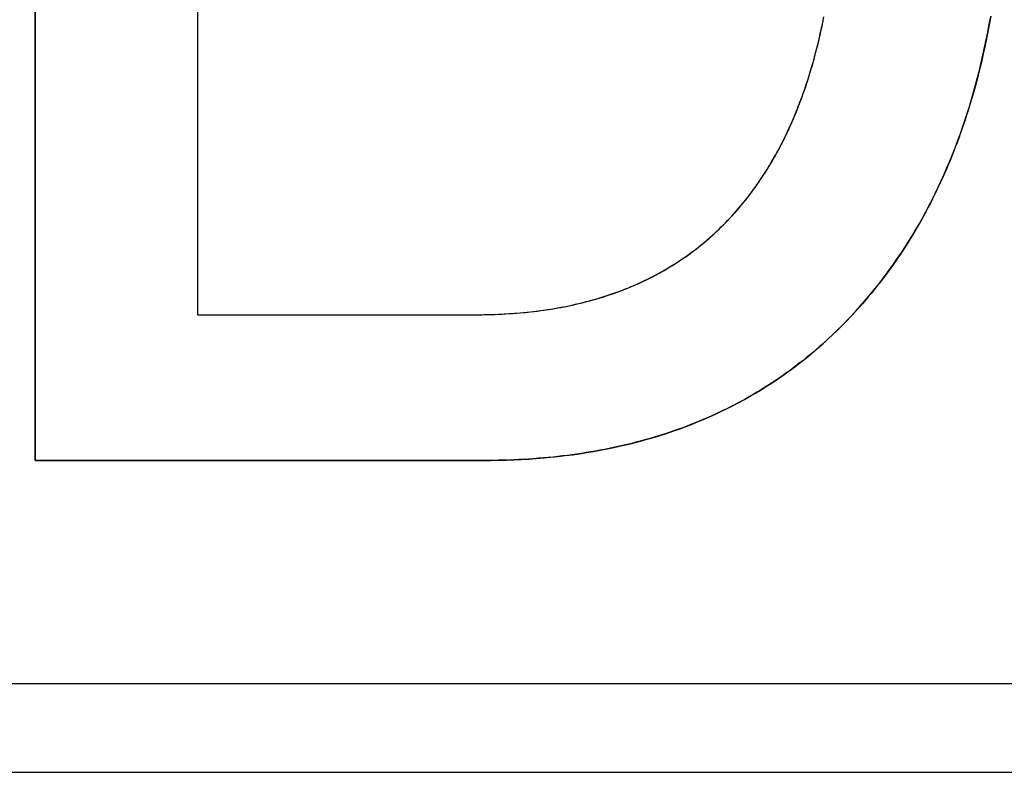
# Model space of a CAD drawing. Extents: x -1.48 to 1.48, y -1.03 to 1.03.
# Tile 12 of 90: x -0.7634 to -0.6858, y -0.646 to -0.5867. Entities that reach past the tile are written whole.
import ezdxf

# ---------------------------------------------------------------- set-up
doc = ezdxf.new("R2010")
doc.units = 0
doc.layers.get('0').update_dxf_attribs({"linetype": 'CONTINUOUS'})

# ---------------------------------------------------------------- blocks, each defined once
blk = doc.blocks.new('*U1')
at = {"extrusion": (1, 0, 0)}
for p, q in [((-0.762161, -0.621437, 0.154), (-0.762161, -0.527437, 0.154)), ((-0.762161, -0.527437, 0.1539), (-0.762161, -0.621437, 0.1539)), ((-0.762161, -0.621437, 0.154), (-0.762161, -0.621437, 0.1539))]:
    blk.add_line(p, q, dxfattribs=at)
for p, q in [((-0.762161, -0.527437, 0.1539), (-0.762161, -0.621437, 0.1539)), ((-0.762161, -0.621437, 0.154), (-0.762161, -0.527437, 0.154)), ((-0.749377, -0.538307, 0.1539), (-0.749377, -0.609955, 0.1539)), ((-0.749377, -0.538307, 0.154), (-0.749377, -0.609955, 0.154)), ((-0.749377, -0.609955, 0.1539), (-0.727408, -0.609955, 0.1539)), ((-0.749377, -0.609955, 0.154), (-0.727408, -0.609955, 0.154)), ((-0.727408, -0.609955, 0.154), (-0.727408, -0.609955, 0.1539)), ((-0.762161, -0.621437, 0.1539), (-0.726872, -0.621437, 0.1539)), ((-0.726872, -0.621437, 0.154), (-0.762161, -0.621437, 0.154)), ((-0.726872, -0.621437, 0.154), (-0.726872, -0.621437, 0.1539)), ((-0.92, -0.639, -1.502), (-0.08, -0.639, -1.502)), ((-0.92, -0.646, -1.502), (-0.08, -0.646, -1.502))]:
    blk.add_line(p, q)
at = {"extrusion": (-1, 0, 0)}
for p, q in [((-0.749377, -0.538307, 0.154), (-0.749377, -0.609955, 0.154)), ((-0.749377, -0.538307, 0.1539), (-0.749377, -0.609955, 0.1539)), ((-0.749377, -0.609955, 0.154), (-0.749377, -0.609955, 0.1539))]:
    blk.add_line(p, q, dxfattribs=at)
at = {"extrusion": (0, -1, 0)}
for p, q in [((-0.749377, -0.609955, 0.154), (-0.727408, -0.609955, 0.154)), ((-0.749377, -0.609955, 0.154), (-0.749377, -0.609955, 0.1539)), ((-0.749377, -0.609955, 0.1539), (-0.727408, -0.609955, 0.1539)), ((-0.727408, -0.609955, 0.154), (-0.727408, -0.609955, 0.1539)), ((-0.92, -0.646, -1.5645), (-0.24, -0.646, -1.5645)), ((-0.92, -0.646, -1.502), (-0.08, -0.646, -1.502))]:
    blk.add_line(p, q, dxfattribs=at)
at = {"extrusion": (0, 1, 0)}
for p, q in [((-0.726872, -0.621437, 0.154), (-0.762161, -0.621437, 0.154)), ((-0.762161, -0.621437, 0.154), (-0.762161, -0.621437, 0.1539)), ((-0.762161, -0.621437, 0.1539), (-0.726872, -0.621437, 0.1539)), ((-0.726872, -0.621437, 0.154), (-0.726872, -0.621437, 0.1539))]:
    blk.add_line(p, q, dxfattribs=at)
at = {"extrusion": (2e-16, -0.9998, -0.019996)}
blk.add_line((-0.92, -0.639, -1.502), (-0.08, -0.639, -1.502), dxfattribs=at)
at = {"extrusion": (0, 0, -1)}
blk.add_line((-0.92, -0.646, -1.5645), (-0.24, -0.646, -1.5645), dxfattribs=at)
for points in [[(-0.686912, -0.586438, 0.154), (-0.686984, -0.58685, 0.154), (-0.687059, -0.587259, 0.154), (-0.687136, -0.587666, 0.154), (-0.687216, -0.588071, 0.154), (-0.687298, -0.588474, 0.154), (-0.687382, -0.588874, 0.154), (-0.687469, -0.589272, 0.154), (-0.687558, -0.589668, 0.154), (-0.687649, -0.590062, 0.154), (-0.687743, -0.590453, 0.154), (-0.687839, -0.590842, 0.154), (-0.687938, -0.591229, 0.154), (-0.688039, -0.591614, 0.154), (-0.688142, -0.591997, 0.154), (-0.688248, -0.592377, 0.154), (-0.688356, -0.592755, 0.154), (-0.688466, -0.593131, 0.154), (-0.688579, -0.593505, 0.154), (-0.688694, -0.593876, 0.154), (-0.688812, -0.594245, 0.154), (-0.688932, -0.594612, 0.154), (-0.689054, -0.594977, 0.154), (-0.689179, -0.59534, 0.154), (-0.689306, -0.5957, 0.154), (-0.689436, -0.596058, 0.154), (-0.689567, -0.596414, 0.154), (-0.689702, -0.596768, 0.154), (-0.689838, -0.597119, 0.154), (-0.689977, -0.597468, 0.154), (-0.690118, -0.597815, 0.154), (-0.690262, -0.59816, 0.154), (-0.690408, -0.598503, 0.154), (-0.690557, -0.598843, 0.154), (-0.690707, -0.599181, 0.154), (-0.690861, -0.599517, 0.154), (-0.691016, -0.599851, 0.154), (-0.691174, -0.600182, 0.154), (-0.691335, -0.600511, 0.154), (-0.691497, -0.600838, 0.154), (-0.691662, -0.601163, 0.154), (-0.69183, -0.601485, 0.154), (-0.692, -0.601806, 0.154), (-0.692172, -0.602124, 0.154), (-0.692346, -0.60244, 0.154), (-0.692523, -0.602753, 0.154), (-0.692703, -0.603065, 0.154), (-0.692884, -0.603374, 0.154), (-0.693068, -0.603681, 0.154), (-0.693255, -0.603985, 0.154), (-0.693444, -0.604288, 0.154), (-0.693635, -0.604588, 0.154), (-0.693829, -0.604886, 0.154), (-0.694025, -0.605182, 0.154), (-0.694223, -0.605476, 0.154), (-0.694424, -0.605767, 0.154), (-0.694627, -0.606056, 0.154), (-0.694832, -0.606343, 0.154), (-0.69504, -0.606628, 0.154), (-0.69525, -0.60691, 0.154), (-0.695463, -0.607191, 0.154), (-0.695678, -0.607469, 0.154), (-0.695895, -0.607744, 0.154), (-0.696115, -0.608018, 0.154), (-0.696337, -0.608289, 0.154), (-0.696561, -0.608559, 0.154), (-0.696788, -0.608825, 0.154), (-0.697017, -0.60909, 0.154), (-0.697247, -0.609351, 0.154), (-0.69748, -0.609609, 0.154), (-0.697714, -0.609865, 0.154), (-0.69795, -0.610118, 0.154), (-0.698188, -0.610368, 0.154), (-0.698428, -0.610616, 0.154), (-0.69867, -0.61086, 0.154), (-0.698914, -0.611102, 0.154), (-0.699159, -0.611341, 0.154), (-0.699407, -0.611577, 0.154), (-0.699656, -0.61181, 0.154), (-0.699907, -0.612041, 0.154), (-0.70016, -0.612269, 0.154), (-0.700415, -0.612494, 0.154), (-0.700672, -0.612716, 0.154), (-0.700931, -0.612935, 0.154), (-0.701191, -0.613152, 0.154), (-0.701454, -0.613366, 0.154), (-0.701718, -0.613577, 0.154), (-0.701984, -0.613785, 0.154), (-0.702252, -0.61399, 0.154), (-0.702522, -0.614193, 0.154), (-0.702794, -0.614393, 0.154), (-0.703067, -0.61459, 0.154), (-0.703343, -0.614784, 0.154), (-0.70362, -0.614976, 0.154), (-0.703899, -0.615164, 0.154), (-0.70418, -0.61535, 0.154), (-0.704463, -0.615533, 0.154), (-0.704748, -0.615713, 0.154), (-0.705035, -0.615891, 0.154), (-0.705324, -0.616066, 0.154), (-0.705614, -0.616237, 0.154), (-0.705906, -0.616407, 0.154), (-0.706201, -0.616573, 0.154), (-0.706497, -0.616736, 0.154), (-0.706795, -0.616897, 0.154), (-0.707095, -0.617055, 0.154), (-0.707396, -0.61721, 0.154), (-0.7077, -0.617362, 0.154), (-0.708005, -0.617512, 0.154), (-0.708313, -0.617659, 0.154), (-0.708622, -0.617803, 0.154), (-0.708933, -0.617944, 0.154), (-0.709246, -0.618082, 0.154), (-0.709561, -0.618218, 0.154), (-0.709877, -0.61835, 0.154), (-0.710196, -0.61848, 0.154), (-0.710516, -0.618608, 0.154), (-0.710839, -0.618732, 0.154), (-0.711163, -0.618854, 0.154), (-0.711489, -0.618972, 0.154), (-0.711817, -0.619088, 0.154), (-0.712146, -0.619201, 0.154), (-0.712478, -0.619312, 0.154), (-0.712812, -0.619419, 0.154), (-0.713147, -0.619524, 0.154), (-0.713484, -0.619626, 0.154), (-0.713823, -0.619726, 0.154), (-0.714164, -0.619822, 0.154), (-0.714507, -0.619916, 0.154), (-0.714852, -0.620006, 0.154), (-0.715199, -0.620094, 0.154), (-0.715547, -0.62018, 0.154), (-0.715898, -0.620262, 0.154), (-0.71625, -0.620342, 0.154), (-0.716604, -0.620419, 0.154), (-0.71696, -0.620493, 0.154), (-0.717318, -0.620564, 0.154), (-0.717677, -0.620632, 0.154), (-0.718039, -0.620698, 0.154), (-0.718402, -0.620761, 0.154), (-0.718768, -0.620821, 0.154), (-0.719135, -0.620878, 0.154), (-0.719504, -0.620933, 0.154), (-0.719875, -0.620985, 0.154), (-0.720248, -0.621034, 0.154), (-0.720623, -0.62108, 0.154), (-0.720999, -0.621123, 0.154), (-0.721378, -0.621164, 0.154), (-0.721758, -0.621201, 0.154), (-0.72214, -0.621236, 0.154), (-0.722524, -0.621268, 0.154), (-0.72291, -0.621298, 0.154), (-0.723298, -0.621324, 0.154), (-0.723688, -0.621348, 0.154), (-0.724079, -0.621369, 0.154), (-0.724473, -0.621387, 0.154), (-0.724868, -0.621402, 0.154), (-0.725265, -0.621415, 0.154), (-0.725664, -0.621425, 0.154), (-0.726065, -0.621432, 0.154), (-0.726468, -0.621436, 0.154), (-0.726872, -0.621437, 0.154)], [(-0.726872, -0.621437, 0.1539), (-0.726264, -0.621434, 0.1539), (-0.725661, -0.621425, 0.1539), (-0.725061, -0.621409, 0.1539), (-0.724466, -0.621387, 0.1539), (-0.723875, -0.621358, 0.1539), (-0.723289, -0.621324, 0.1539), (-0.722706, -0.621283, 0.1539), (-0.722128, -0.621235, 0.1539), (-0.721554, -0.621181, 0.1539), (-0.720984, -0.621121, 0.1539), (-0.720419, -0.621055, 0.1539), (-0.719858, -0.620982, 0.1539), (-0.7193, -0.620903, 0.1539), (-0.718748, -0.620818, 0.1539), (-0.718199, -0.620726, 0.1539), (-0.717655, -0.620628, 0.1539), (-0.717115, -0.620524, 0.1539), (-0.716579, -0.620413, 0.1539), (-0.716047, -0.620296, 0.1539), (-0.71552, -0.620173, 0.1539), (-0.714996, -0.620044, 0.1539), (-0.714478, -0.619908, 0.1539), (-0.713963, -0.619765, 0.1539), (-0.713452, -0.619617, 0.1539), (-0.712946, -0.619462, 0.1539), (-0.712444, -0.619301, 0.1539), (-0.711946, -0.619133, 0.1539), (-0.711453, -0.618959, 0.1539), (-0.710963, -0.618779, 0.1539), (-0.710478, -0.618593, 0.1539), (-0.709997, -0.6184, 0.1539), (-0.709521, -0.618201, 0.1539), (-0.709048, -0.617995, 0.1539), (-0.70858, -0.617784, 0.1539), (-0.708116, -0.617565, 0.1539), (-0.707657, -0.617341, 0.1539), (-0.707201, -0.61711, 0.1539), (-0.70675, -0.616873, 0.1539), (-0.706303, -0.61663, 0.1539), (-0.70586, -0.61638, 0.1539), (-0.705422, -0.616124, 0.1539), (-0.704988, -0.615862, 0.1539), (-0.704557, -0.615593, 0.1539), (-0.704132, -0.615318, 0.1539), (-0.70371, -0.615037, 0.1539), (-0.703293, -0.614749, 0.1539), (-0.70288, -0.614455, 0.1539), (-0.702471, -0.614155, 0.1539), (-0.702066, -0.613848, 0.1539), (-0.701666, -0.613535, 0.1539), (-0.701269, -0.613216, 0.1539), (-0.700878, -0.612891, 0.1539), (-0.70049, -0.612559, 0.1539), (-0.700106, -0.612221, 0.1539), (-0.699727, -0.611876, 0.1539), (-0.699352, -0.611525, 0.1539), (-0.698981, -0.611168, 0.1539), (-0.698615, -0.610805, 0.1539), (-0.698252, -0.610435, 0.1539), (-0.697894, -0.610059, 0.1539), (-0.697541, -0.609676, 0.1539), (-0.697191, -0.609287, 0.1539), (-0.696846, -0.608892, 0.1539), (-0.696505, -0.608491, 0.1539), (-0.696169, -0.608085, 0.1539), (-0.695838, -0.607673, 0.1539), (-0.695513, -0.607257, 0.1539), (-0.695194, -0.606835, 0.1539), (-0.694879, -0.606408, 0.1539), (-0.69457, -0.605977, 0.1539), (-0.694267, -0.60554, 0.1539), (-0.693969, -0.605098, 0.1539), (-0.693676, -0.604652, 0.1539), (-0.693389, -0.6042, 0.1539), (-0.693106, -0.603743, 0.1539), (-0.69283, -0.603282, 0.1539), (-0.692558, -0.602815, 0.1539), (-0.692293, -0.602343, 0.1539), (-0.692032, -0.601866, 0.1539), (-0.691777, -0.601384, 0.1539), (-0.691527, -0.600897, 0.1539), (-0.691283, -0.600405, 0.1539), (-0.691043, -0.599908, 0.1539), (-0.69081, -0.599406, 0.1539), (-0.690581, -0.598899, 0.1539), (-0.690358, -0.598387, 0.1539), (-0.690141, -0.59787, 0.1539), (-0.689929, -0.597348, 0.1539), (-0.689722, -0.59682, 0.1539), (-0.68952, -0.596288, 0.1539), (-0.689324, -0.595751, 0.1539), (-0.689134, -0.595209, 0.1539), (-0.688948, -0.594661, 0.1539), (-0.688768, -0.594109, 0.1539), (-0.688594, -0.593552, 0.1539), (-0.688424, -0.592989, 0.1539), (-0.688261, -0.592422, 0.1539), (-0.688102, -0.591849, 0.1539), (-0.687949, -0.591272, 0.1539), (-0.687801, -0.590689, 0.1539), (-0.687659, -0.590102, 0.1539), (-0.687522, -0.589509, 0.1539), (-0.68739, -0.588912, 0.1539), (-0.687264, -0.588309, 0.1539), (-0.687143, -0.587701, 0.1539), (-0.687028, -0.587089, 0.1539), (-0.686917, -0.586471, 0.1539)], [(-0.726872, -0.621437, 0.1539), (-0.726264, -0.621434, 0.1539), (-0.725661, -0.621425, 0.1539), (-0.725061, -0.621409, 0.1539), (-0.724466, -0.621387, 0.1539), (-0.723875, -0.621358, 0.1539), (-0.723289, -0.621324, 0.1539), (-0.722706, -0.621283, 0.1539), (-0.722128, -0.621235, 0.1539), (-0.721554, -0.621181, 0.1539), (-0.720984, -0.621121, 0.1539), (-0.720419, -0.621055, 0.1539), (-0.719858, -0.620982, 0.1539), (-0.7193, -0.620903, 0.1539), (-0.718748, -0.620818, 0.1539), (-0.718199, -0.620726, 0.1539), (-0.717655, -0.620628, 0.1539), (-0.717115, -0.620524, 0.1539), (-0.716579, -0.620413, 0.1539), (-0.716047, -0.620296, 0.1539), (-0.71552, -0.620173, 0.1539), (-0.714996, -0.620044, 0.1539), (-0.714478, -0.619908, 0.1539), (-0.713963, -0.619765, 0.1539), (-0.713452, -0.619617, 0.1539), (-0.712946, -0.619462, 0.1539), (-0.712444, -0.619301, 0.1539), (-0.711946, -0.619133, 0.1539), (-0.711453, -0.618959, 0.1539), (-0.710963, -0.618779, 0.1539), (-0.710478, -0.618593, 0.1539), (-0.709997, -0.6184, 0.1539), (-0.709521, -0.618201, 0.1539), (-0.709048, -0.617995, 0.1539), (-0.70858, -0.617784, 0.1539), (-0.708116, -0.617565, 0.1539), (-0.707657, -0.617341, 0.1539), (-0.707201, -0.61711, 0.1539), (-0.70675, -0.616873, 0.1539), (-0.706303, -0.61663, 0.1539), (-0.70586, -0.61638, 0.1539), (-0.705422, -0.616124, 0.1539), (-0.704988, -0.615862, 0.1539), (-0.704557, -0.615593, 0.1539), (-0.704132, -0.615318, 0.1539), (-0.70371, -0.615037, 0.1539), (-0.703293, -0.614749, 0.1539), (-0.70288, -0.614455, 0.1539), (-0.702471, -0.614155, 0.1539), (-0.702066, -0.613848, 0.1539), (-0.701666, -0.613535, 0.1539), (-0.701269, -0.613216, 0.1539), (-0.700878, -0.612891, 0.1539), (-0.70049, -0.612559, 0.1539), (-0.700106, -0.612221, 0.1539), (-0.699727, -0.611876, 0.1539), (-0.699352, -0.611525, 0.1539), (-0.698981, -0.611168, 0.1539), (-0.698615, -0.610805, 0.1539), (-0.698252, -0.610435, 0.1539), (-0.697894, -0.610059, 0.1539), (-0.697541, -0.609676, 0.1539), (-0.697191, -0.609287, 0.1539), (-0.696846, -0.608892, 0.1539), (-0.696505, -0.608491, 0.1539), (-0.696169, -0.608085, 0.1539), (-0.695838, -0.607673, 0.1539), (-0.695513, -0.607257, 0.1539), (-0.695194, -0.606835, 0.1539), (-0.694879, -0.606408, 0.1539), (-0.69457, -0.605977, 0.1539), (-0.694267, -0.60554, 0.1539), (-0.693969, -0.605098, 0.1539), (-0.693676, -0.604652, 0.1539), (-0.693389, -0.6042, 0.1539), (-0.693106, -0.603743, 0.1539), (-0.69283, -0.603282, 0.1539), (-0.692558, -0.602815, 0.1539), (-0.692293, -0.602343, 0.1539), (-0.692032, -0.601866, 0.1539), (-0.691777, -0.601384, 0.1539), (-0.691527, -0.600897, 0.1539), (-0.691283, -0.600405, 0.1539), (-0.691043, -0.599908, 0.1539), (-0.69081, -0.599406, 0.1539), (-0.690581, -0.598899, 0.1539), (-0.690358, -0.598387, 0.1539), (-0.690141, -0.59787, 0.1539), (-0.689929, -0.597348, 0.1539), (-0.689722, -0.59682, 0.1539), (-0.68952, -0.596288, 0.1539), (-0.689324, -0.595751, 0.1539), (-0.689134, -0.595209, 0.1539), (-0.688948, -0.594661, 0.1539), (-0.688768, -0.594109, 0.1539), (-0.688594, -0.593552, 0.1539), (-0.688424, -0.592989, 0.1539), (-0.688261, -0.592422, 0.1539), (-0.688102, -0.591849, 0.1539), (-0.687949, -0.591272, 0.1539), (-0.687801, -0.590689, 0.1539), (-0.687659, -0.590102, 0.1539), (-0.687522, -0.589509, 0.1539), (-0.68739, -0.588912, 0.1539), (-0.687264, -0.588309, 0.1539), (-0.687143, -0.587701, 0.1539), (-0.687028, -0.587089, 0.1539), (-0.686917, -0.586471, 0.1539)], [(-0.686912, -0.586438, 0.154), (-0.686984, -0.58685, 0.154), (-0.687059, -0.587259, 0.154), (-0.687136, -0.587666, 0.154), (-0.687216, -0.588071, 0.154), (-0.687298, -0.588474, 0.154), (-0.687382, -0.588874, 0.154), (-0.687469, -0.589272, 0.154), (-0.687558, -0.589668, 0.154), (-0.687649, -0.590062, 0.154), (-0.687743, -0.590453, 0.154), (-0.687839, -0.590842, 0.154), (-0.687938, -0.591229, 0.154), (-0.688039, -0.591614, 0.154), (-0.688142, -0.591997, 0.154), (-0.688248, -0.592377, 0.154), (-0.688356, -0.592755, 0.154), (-0.688466, -0.593131, 0.154), (-0.688579, -0.593505, 0.154), (-0.688694, -0.593876, 0.154), (-0.688812, -0.594245, 0.154), (-0.688932, -0.594612, 0.154), (-0.689054, -0.594977, 0.154), (-0.689179, -0.59534, 0.154), (-0.689306, -0.5957, 0.154), (-0.689436, -0.596058, 0.154), (-0.689567, -0.596414, 0.154), (-0.689702, -0.596768, 0.154), (-0.689838, -0.597119, 0.154), (-0.689977, -0.597468, 0.154), (-0.690118, -0.597815, 0.154), (-0.690262, -0.59816, 0.154), (-0.690408, -0.598503, 0.154), (-0.690557, -0.598843, 0.154), (-0.690707, -0.599181, 0.154), (-0.690861, -0.599517, 0.154), (-0.691016, -0.599851, 0.154), (-0.691174, -0.600182, 0.154), (-0.691335, -0.600511, 0.154), (-0.691497, -0.600838, 0.154), (-0.691662, -0.601163, 0.154), (-0.69183, -0.601485, 0.154), (-0.692, -0.601806, 0.154), (-0.692172, -0.602124, 0.154), (-0.692346, -0.60244, 0.154), (-0.692523, -0.602753, 0.154), (-0.692703, -0.603065, 0.154), (-0.692884, -0.603374, 0.154), (-0.693068, -0.603681, 0.154), (-0.693255, -0.603985, 0.154), (-0.693444, -0.604288, 0.154), (-0.693635, -0.604588, 0.154), (-0.693829, -0.604886, 0.154), (-0.694025, -0.605182, 0.154), (-0.694223, -0.605476, 0.154), (-0.694424, -0.605767, 0.154), (-0.694627, -0.606056, 0.154), (-0.694832, -0.606343, 0.154), (-0.69504, -0.606628, 0.154), (-0.69525, -0.60691, 0.154), (-0.695463, -0.607191, 0.154), (-0.695678, -0.607469, 0.154), (-0.695895, -0.607744, 0.154), (-0.696115, -0.608018, 0.154), (-0.696337, -0.608289, 0.154), (-0.696561, -0.608559, 0.154), (-0.696788, -0.608825, 0.154), (-0.697017, -0.60909, 0.154), (-0.697247, -0.609351, 0.154), (-0.69748, -0.609609, 0.154), (-0.697714, -0.609865, 0.154), (-0.69795, -0.610118, 0.154), (-0.698188, -0.610368, 0.154), (-0.698428, -0.610616, 0.154), (-0.69867, -0.61086, 0.154), (-0.698914, -0.611102, 0.154), (-0.699159, -0.611341, 0.154), (-0.699407, -0.611577, 0.154), (-0.699656, -0.61181, 0.154), (-0.699907, -0.612041, 0.154), (-0.70016, -0.612269, 0.154), (-0.700415, -0.612494, 0.154), (-0.700672, -0.612716, 0.154), (-0.700931, -0.612935, 0.154), (-0.701191, -0.613152, 0.154), (-0.701454, -0.613366, 0.154), (-0.701718, -0.613577, 0.154), (-0.701984, -0.613785, 0.154), (-0.702252, -0.61399, 0.154), (-0.702522, -0.614193, 0.154), (-0.702794, -0.614393, 0.154), (-0.703067, -0.61459, 0.154), (-0.703343, -0.614784, 0.154), (-0.70362, -0.614976, 0.154), (-0.703899, -0.615164, 0.154), (-0.70418, -0.61535, 0.154), (-0.704463, -0.615533, 0.154), (-0.704748, -0.615713, 0.154), (-0.705035, -0.615891, 0.154), (-0.705324, -0.616066, 0.154), (-0.705614, -0.616237, 0.154), (-0.705906, -0.616407, 0.154), (-0.706201, -0.616573, 0.154), (-0.706497, -0.616736, 0.154), (-0.706795, -0.616897, 0.154), (-0.707095, -0.617055, 0.154), (-0.707396, -0.61721, 0.154), (-0.7077, -0.617362, 0.154), (-0.708005, -0.617512, 0.154), (-0.708313, -0.617659, 0.154), (-0.708622, -0.617803, 0.154), (-0.708933, -0.617944, 0.154), (-0.709246, -0.618082, 0.154), (-0.709561, -0.618218, 0.154), (-0.709877, -0.61835, 0.154), (-0.710196, -0.61848, 0.154), (-0.710516, -0.618608, 0.154), (-0.710839, -0.618732, 0.154), (-0.711163, -0.618854, 0.154), (-0.711489, -0.618972, 0.154), (-0.711817, -0.619088, 0.154), (-0.712146, -0.619201, 0.154), (-0.712478, -0.619312, 0.154), (-0.712812, -0.619419, 0.154), (-0.713147, -0.619524, 0.154), (-0.713484, -0.619626, 0.154), (-0.713823, -0.619726, 0.154), (-0.714164, -0.619822, 0.154), (-0.714507, -0.619916, 0.154), (-0.714852, -0.620006, 0.154), (-0.715199, -0.620094, 0.154), (-0.715547, -0.62018, 0.154), (-0.715898, -0.620262, 0.154), (-0.71625, -0.620342, 0.154), (-0.716604, -0.620419, 0.154), (-0.71696, -0.620493, 0.154), (-0.717318, -0.620564, 0.154), (-0.717677, -0.620632, 0.154), (-0.718039, -0.620698, 0.154), (-0.718402, -0.620761, 0.154), (-0.718768, -0.620821, 0.154), (-0.719135, -0.620878, 0.154), (-0.719504, -0.620933, 0.154), (-0.719875, -0.620985, 0.154), (-0.720248, -0.621034, 0.154), (-0.720623, -0.62108, 0.154), (-0.720999, -0.621123, 0.154), (-0.721378, -0.621164, 0.154), (-0.721758, -0.621201, 0.154), (-0.72214, -0.621236, 0.154), (-0.722524, -0.621268, 0.154), (-0.72291, -0.621298, 0.154), (-0.723298, -0.621324, 0.154), (-0.723688, -0.621348, 0.154), (-0.724079, -0.621369, 0.154), (-0.724473, -0.621387, 0.154), (-0.724868, -0.621402, 0.154), (-0.725265, -0.621415, 0.154), (-0.725664, -0.621425, 0.154), (-0.726065, -0.621432, 0.154), (-0.726468, -0.621436, 0.154), (-0.726872, -0.621437, 0.154)], [(-0.727408, -0.609955, 0.154), (-0.727114, -0.609954, 0.154), (-0.726821, -0.609951, 0.154), (-0.72653, -0.609946, 0.154), (-0.72624, -0.609939, 0.154), (-0.725952, -0.60993, 0.154), (-0.725666, -0.609919, 0.154), (-0.72538, -0.609906, 0.154), (-0.725097, -0.609891, 0.154), (-0.724815, -0.609874, 0.154), (-0.724534, -0.609855, 0.154), (-0.724255, -0.609834, 0.154), (-0.723977, -0.609811, 0.154), (-0.723701, -0.609786, 0.154), (-0.723427, -0.609759, 0.154), (-0.723154, -0.60973, 0.154), (-0.722882, -0.609699, 0.154), (-0.722612, -0.609665, 0.154), (-0.722343, -0.60963, 0.154), (-0.722076, -0.609593, 0.154), (-0.721811, -0.609554, 0.154), (-0.721547, -0.609513, 0.154), (-0.721284, -0.60947, 0.154), (-0.721023, -0.609425, 0.154), (-0.720764, -0.609378, 0.154), (-0.720506, -0.609328, 0.154), (-0.72025, -0.609277, 0.154), (-0.719995, -0.609224, 0.154), (-0.719741, -0.609169, 0.154), (-0.719489, -0.609112, 0.154), (-0.719239, -0.609053, 0.154), (-0.71899, -0.608991, 0.154), (-0.718743, -0.608928, 0.154), (-0.718497, -0.608863, 0.154), (-0.718252, -0.608796, 0.154), (-0.71801, -0.608727, 0.154), (-0.717768, -0.608655, 0.154), (-0.717528, -0.608582, 0.154), (-0.71729, -0.608507, 0.154), (-0.717053, -0.60843, 0.154), (-0.716818, -0.608351, 0.154), (-0.716584, -0.608269, 0.154), (-0.716352, -0.608186, 0.154), (-0.716121, -0.608101, 0.154), (-0.715892, -0.608014, 0.154), (-0.715664, -0.607924, 0.154), (-0.715438, -0.607833, 0.154), (-0.715213, -0.60774, 0.154), (-0.71499, -0.607644, 0.154), (-0.714768, -0.607547, 0.154), (-0.714548, -0.607448, 0.154), (-0.71433, -0.607347, 0.154), (-0.714112, -0.607243, 0.154), (-0.713897, -0.607138, 0.154), (-0.713683, -0.607031, 0.154), (-0.71347, -0.606921, 0.154), (-0.713259, -0.60681, 0.154), (-0.713049, -0.606697, 0.154), (-0.712841, -0.606581, 0.154), (-0.712635, -0.606464, 0.154), (-0.712429, -0.606345, 0.154), (-0.712226, -0.606223, 0.154), (-0.712024, -0.6061, 0.154), (-0.711823, -0.605975, 0.154), (-0.711624, -0.605847, 0.154), (-0.711427, -0.605718, 0.154), (-0.711231, -0.605586, 0.154), (-0.711036, -0.605453, 0.154), (-0.710843, -0.605318, 0.154), (-0.710652, -0.60518, 0.154), (-0.710462, -0.605041, 0.154), (-0.710273, -0.604899, 0.154), (-0.710086, -0.604756, 0.154), (-0.709901, -0.60461, 0.154), (-0.709717, -0.604463, 0.154), (-0.709535, -0.604314, 0.154), (-0.709354, -0.604162, 0.154), (-0.709174, -0.604009, 0.154), (-0.708996, -0.603853, 0.154), (-0.70882, -0.603696, 0.154), (-0.708645, -0.603536, 0.154), (-0.708472, -0.603375, 0.154), (-0.7083, -0.603211, 0.154), (-0.70813, -0.603046, 0.154), (-0.707961, -0.602878, 0.154), (-0.707794, -0.602709, 0.154), (-0.707628, -0.602537, 0.154), (-0.707463, -0.602364, 0.154), (-0.707301, -0.602188, 0.154), (-0.707139, -0.602011, 0.154), (-0.70698, -0.601831, 0.154), (-0.706821, -0.60165, 0.154), (-0.706665, -0.601466, 0.154), (-0.706509, -0.601281, 0.154), (-0.706356, -0.601093, 0.154), (-0.706204, -0.600903, 0.154), (-0.706053, -0.600712, 0.154), (-0.705904, -0.600518, 0.154), (-0.705756, -0.600323, 0.154), (-0.70561, -0.600126, 0.154), (-0.705466, -0.599926, 0.154), (-0.705323, -0.599725, 0.154), (-0.705182, -0.599522, 0.154), (-0.705042, -0.599317, 0.154), (-0.704904, -0.59911, 0.154), (-0.704768, -0.598901, 0.154), (-0.704633, -0.598691, 0.154), (-0.704499, -0.598478, 0.154), (-0.704368, -0.598263, 0.154), (-0.704237, -0.598047, 0.154), (-0.704109, -0.597828, 0.154), (-0.703982, -0.597608, 0.154), (-0.703856, -0.597385, 0.154), (-0.703733, -0.597161, 0.154), (-0.70361, -0.596935, 0.154), (-0.70349, -0.596707, 0.154), (-0.70337, -0.596477, 0.154), (-0.703253, -0.596245, 0.154), (-0.703137, -0.596011, 0.154), (-0.703022, -0.595775, 0.154), (-0.70291, -0.595538, 0.154), (-0.702798, -0.595298, 0.154), (-0.702689, -0.595057, 0.154), (-0.702581, -0.594813, 0.154), (-0.702474, -0.594568, 0.154), (-0.702369, -0.59432, 0.154), (-0.702266, -0.594071, 0.154), (-0.702164, -0.59382, 0.154), (-0.702064, -0.593567, 0.154), (-0.701965, -0.593312, 0.154), (-0.701868, -0.593055, 0.154), (-0.701773, -0.592796, 0.154), (-0.701679, -0.592535, 0.154), (-0.701587, -0.592273, 0.154), (-0.701496, -0.592008, 0.154), (-0.701407, -0.591742, 0.154), (-0.701319, -0.591473, 0.154), (-0.701233, -0.591203, 0.154), (-0.701149, -0.59093, 0.154), (-0.701066, -0.590656, 0.154), (-0.700985, -0.59038, 0.154), (-0.700905, -0.590102, 0.154), (-0.700827, -0.589822, 0.154), (-0.70075, -0.58954, 0.154), (-0.700675, -0.589256, 0.154), (-0.700602, -0.588971, 0.154), (-0.70053, -0.588683, 0.154), (-0.70046, -0.588393, 0.154), (-0.700391, -0.588102, 0.154), (-0.700324, -0.587808, 0.154), (-0.700259, -0.587513, 0.154), (-0.700195, -0.587216, 0.154), (-0.700133, -0.586917, 0.154), (-0.700072, -0.586615, 0.154)], [(-0.727408, -0.609955, 0.1539), (-0.726966, -0.609953, 0.1539), (-0.726528, -0.609946, 0.1539), (-0.726093, -0.609935, 0.1539), (-0.725661, -0.609919, 0.1539), (-0.725233, -0.609899, 0.1539), (-0.724808, -0.609874, 0.1539), (-0.724387, -0.609844, 0.1539), (-0.723969, -0.60981, 0.1539), (-0.723554, -0.609772, 0.1539), (-0.723143, -0.609728, 0.1539), (-0.722735, -0.609681, 0.1539), (-0.722331, -0.609629, 0.1539), (-0.72193, -0.609572, 0.1539), (-0.721532, -0.609511, 0.1539), (-0.721138, -0.609445, 0.1539), (-0.720748, -0.609375, 0.1539), (-0.72036, -0.6093, 0.1539), (-0.719977, -0.60922, 0.1539), (-0.719596, -0.609136, 0.1539), (-0.719219, -0.609048, 0.1539), (-0.718846, -0.608955, 0.1539), (-0.718476, -0.608857, 0.1539), (-0.718109, -0.608755, 0.1539), (-0.717746, -0.608649, 0.1539), (-0.717386, -0.608537, 0.1539), (-0.717029, -0.608422, 0.1539), (-0.716676, -0.608302, 0.1539), (-0.716326, -0.608177, 0.1539), (-0.71598, -0.608047, 0.1539), (-0.715637, -0.607914, 0.1539), (-0.715298, -0.607775, 0.1539), (-0.714962, -0.607632, 0.1539), (-0.71463, -0.607485, 0.1539), (-0.7143, -0.607333, 0.1539), (-0.713975, -0.607176, 0.1539), (-0.713652, -0.607015, 0.1539), (-0.713333, -0.60685, 0.1539), (-0.713018, -0.60668, 0.1539), (-0.712706, -0.606505, 0.1539), (-0.712397, -0.606326, 0.1539), (-0.712092, -0.606142, 0.1539), (-0.71179, -0.605954, 0.1539), (-0.711492, -0.605761, 0.1539), (-0.711197, -0.605563, 0.1539), (-0.710905, -0.605362, 0.1539), (-0.710617, -0.605155, 0.1539), (-0.710333, -0.604944, 0.1539), (-0.710051, -0.604729, 0.1539), (-0.709773, -0.604509, 0.1539), (-0.709499, -0.604284, 0.1539), (-0.709228, -0.604055, 0.1539), (-0.70896, -0.603821, 0.1539), (-0.708696, -0.603583, 0.1539), (-0.708435, -0.60334, 0.1539), (-0.708178, -0.603093, 0.1539), (-0.707924, -0.602841, 0.1539), (-0.707673, -0.602585, 0.1539), (-0.707426, -0.602324, 0.1539), (-0.707182, -0.602058, 0.1539), (-0.706942, -0.601789, 0.1539), (-0.706705, -0.601514, 0.1539), (-0.706472, -0.601235, 0.1539), (-0.706242, -0.600951, 0.1539), (-0.706015, -0.600663, 0.1539), (-0.705792, -0.600371, 0.1539), (-0.705573, -0.600074, 0.1539), (-0.705357, -0.599773, 0.1539), (-0.705144, -0.599467, 0.1539), (-0.704936, -0.599158, 0.1539), (-0.70473, -0.598843, 0.1539), (-0.704529, -0.598525, 0.1539), (-0.704331, -0.598202, 0.1539), (-0.704136, -0.597875, 0.1539), (-0.703945, -0.597543, 0.1539), (-0.703758, -0.597207, 0.1539), (-0.703574, -0.596867, 0.1539), (-0.703394, -0.596522, 0.1539), (-0.703217, -0.596173, 0.1539), (-0.703044, -0.59582, 0.1539), (-0.702874, -0.595462, 0.1539), (-0.702709, -0.5951, 0.1539), (-0.702546, -0.594734, 0.1539), (-0.702387, -0.594363, 0.1539), (-0.702232, -0.593988, 0.1539), (-0.70208, -0.593609, 0.1539), (-0.701932, -0.593225, 0.1539), (-0.701788, -0.592837, 0.1539), (-0.701647, -0.592445, 0.1539), (-0.701509, -0.592048, 0.1539), (-0.701376, -0.591647, 0.1539), (-0.701245, -0.591241, 0.1539), (-0.701119, -0.590831, 0.1539), (-0.700995, -0.590417, 0.1539), (-0.700876, -0.589999, 0.1539), (-0.70076, -0.589576, 0.1539), (-0.700647, -0.589149, 0.1539), (-0.700539, -0.588717, 0.1539), (-0.700433, -0.588281, 0.1539), (-0.700332, -0.587841, 0.1539), (-0.700233, -0.587396, 0.1539), (-0.700139, -0.586947, 0.1539), (-0.700048, -0.586494, 0.1539)], [(-0.727408, -0.609955, 0.1539), (-0.726966, -0.609953, 0.1539), (-0.726528, -0.609946, 0.1539), (-0.726093, -0.609935, 0.1539), (-0.725661, -0.609919, 0.1539), (-0.725233, -0.609899, 0.1539), (-0.724808, -0.609874, 0.1539), (-0.724387, -0.609844, 0.1539), (-0.723969, -0.60981, 0.1539), (-0.723554, -0.609772, 0.1539), (-0.723143, -0.609728, 0.1539), (-0.722735, -0.609681, 0.1539), (-0.722331, -0.609629, 0.1539), (-0.72193, -0.609572, 0.1539), (-0.721532, -0.609511, 0.1539), (-0.721138, -0.609445, 0.1539), (-0.720748, -0.609375, 0.1539), (-0.72036, -0.6093, 0.1539), (-0.719977, -0.60922, 0.1539), (-0.719596, -0.609136, 0.1539), (-0.719219, -0.609048, 0.1539), (-0.718846, -0.608955, 0.1539), (-0.718476, -0.608857, 0.1539), (-0.718109, -0.608755, 0.1539), (-0.717746, -0.608649, 0.1539), (-0.717386, -0.608537, 0.1539), (-0.717029, -0.608422, 0.1539), (-0.716676, -0.608302, 0.1539), (-0.716326, -0.608177, 0.1539), (-0.71598, -0.608047, 0.1539), (-0.715637, -0.607914, 0.1539), (-0.715298, -0.607775, 0.1539), (-0.714962, -0.607632, 0.1539), (-0.71463, -0.607485, 0.1539), (-0.7143, -0.607333, 0.1539), (-0.713975, -0.607176, 0.1539), (-0.713652, -0.607015, 0.1539), (-0.713333, -0.60685, 0.1539), (-0.713018, -0.60668, 0.1539), (-0.712706, -0.606505, 0.1539), (-0.712397, -0.606326, 0.1539), (-0.712092, -0.606142, 0.1539), (-0.71179, -0.605954, 0.1539), (-0.711492, -0.605761, 0.1539), (-0.711197, -0.605563, 0.1539), (-0.710905, -0.605362, 0.1539), (-0.710617, -0.605155, 0.1539), (-0.710333, -0.604944, 0.1539), (-0.710051, -0.604729, 0.1539), (-0.709773, -0.604509, 0.1539), (-0.709499, -0.604284, 0.1539), (-0.709228, -0.604055, 0.1539), (-0.70896, -0.603821, 0.1539), (-0.708696, -0.603583, 0.1539), (-0.708435, -0.60334, 0.1539), (-0.708178, -0.603093, 0.1539), (-0.707924, -0.602841, 0.1539), (-0.707673, -0.602585, 0.1539), (-0.707426, -0.602324, 0.1539), (-0.707182, -0.602058, 0.1539), (-0.706942, -0.601789, 0.1539), (-0.706705, -0.601514, 0.1539), (-0.706472, -0.601235, 0.1539), (-0.706242, -0.600951, 0.1539), (-0.706015, -0.600663, 0.1539), (-0.705792, -0.600371, 0.1539), (-0.705573, -0.600074, 0.1539), (-0.705357, -0.599773, 0.1539), (-0.705144, -0.599467, 0.1539), (-0.704936, -0.599158, 0.1539), (-0.70473, -0.598843, 0.1539), (-0.704529, -0.598525, 0.1539), (-0.704331, -0.598202, 0.1539), (-0.704136, -0.597875, 0.1539), (-0.703945, -0.597543, 0.1539), (-0.703758, -0.597207, 0.1539), (-0.703574, -0.596867, 0.1539), (-0.703394, -0.596522, 0.1539), (-0.703217, -0.596173, 0.1539), (-0.703044, -0.59582, 0.1539), (-0.702874, -0.595462, 0.1539), (-0.702709, -0.5951, 0.1539), (-0.702546, -0.594734, 0.1539), (-0.702387, -0.594363, 0.1539), (-0.702232, -0.593988, 0.1539), (-0.70208, -0.593609, 0.1539), (-0.701932, -0.593225, 0.1539), (-0.701788, -0.592837, 0.1539), (-0.701647, -0.592445, 0.1539), (-0.701509, -0.592048, 0.1539), (-0.701376, -0.591647, 0.1539), (-0.701245, -0.591241, 0.1539), (-0.701119, -0.590831, 0.1539), (-0.700995, -0.590417, 0.1539), (-0.700876, -0.589999, 0.1539), (-0.70076, -0.589576, 0.1539), (-0.700647, -0.589149, 0.1539), (-0.700539, -0.588717, 0.1539), (-0.700433, -0.588281, 0.1539), (-0.700332, -0.587841, 0.1539), (-0.700233, -0.587396, 0.1539), (-0.700139, -0.586947, 0.1539), (-0.700048, -0.586494, 0.1539)], [(-0.727408, -0.609955, 0.154), (-0.727114, -0.609954, 0.154), (-0.726821, -0.609951, 0.154), (-0.72653, -0.609946, 0.154), (-0.72624, -0.609939, 0.154), (-0.725952, -0.60993, 0.154), (-0.725666, -0.609919, 0.154), (-0.72538, -0.609906, 0.154), (-0.725097, -0.609891, 0.154), (-0.724815, -0.609874, 0.154), (-0.724534, -0.609855, 0.154), (-0.724255, -0.609834, 0.154), (-0.723977, -0.609811, 0.154), (-0.723701, -0.609786, 0.154), (-0.723427, -0.609759, 0.154), (-0.723154, -0.60973, 0.154), (-0.722882, -0.609699, 0.154), (-0.722612, -0.609665, 0.154), (-0.722343, -0.60963, 0.154), (-0.722076, -0.609593, 0.154), (-0.721811, -0.609554, 0.154), (-0.721547, -0.609513, 0.154), (-0.721284, -0.60947, 0.154), (-0.721023, -0.609425, 0.154), (-0.720764, -0.609378, 0.154), (-0.720506, -0.609328, 0.154), (-0.72025, -0.609277, 0.154), (-0.719995, -0.609224, 0.154), (-0.719741, -0.609169, 0.154), (-0.719489, -0.609112, 0.154), (-0.719239, -0.609053, 0.154), (-0.71899, -0.608991, 0.154), (-0.718743, -0.608928, 0.154), (-0.718497, -0.608863, 0.154), (-0.718252, -0.608796, 0.154), (-0.71801, -0.608727, 0.154), (-0.717768, -0.608655, 0.154), (-0.717528, -0.608582, 0.154), (-0.71729, -0.608507, 0.154), (-0.717053, -0.60843, 0.154), (-0.716818, -0.608351, 0.154), (-0.716584, -0.608269, 0.154), (-0.716352, -0.608186, 0.154), (-0.716121, -0.608101, 0.154), (-0.715892, -0.608014, 0.154), (-0.715664, -0.607924, 0.154), (-0.715438, -0.607833, 0.154), (-0.715213, -0.60774, 0.154), (-0.71499, -0.607644, 0.154), (-0.714768, -0.607547, 0.154), (-0.714548, -0.607448, 0.154), (-0.71433, -0.607347, 0.154), (-0.714112, -0.607243, 0.154), (-0.713897, -0.607138, 0.154), (-0.713683, -0.607031, 0.154), (-0.71347, -0.606921, 0.154), (-0.713259, -0.60681, 0.154), (-0.713049, -0.606697, 0.154), (-0.712841, -0.606581, 0.154), (-0.712635, -0.606464, 0.154), (-0.712429, -0.606345, 0.154), (-0.712226, -0.606223, 0.154), (-0.712024, -0.6061, 0.154), (-0.711823, -0.605975, 0.154), (-0.711624, -0.605847, 0.154), (-0.711427, -0.605718, 0.154), (-0.711231, -0.605586, 0.154), (-0.711036, -0.605453, 0.154), (-0.710843, -0.605318, 0.154), (-0.710652, -0.60518, 0.154), (-0.710462, -0.605041, 0.154), (-0.710273, -0.604899, 0.154), (-0.710086, -0.604756, 0.154), (-0.709901, -0.60461, 0.154), (-0.709717, -0.604463, 0.154), (-0.709535, -0.604314, 0.154), (-0.709354, -0.604162, 0.154), (-0.709174, -0.604009, 0.154), (-0.708996, -0.603853, 0.154), (-0.70882, -0.603696, 0.154), (-0.708645, -0.603536, 0.154), (-0.708472, -0.603375, 0.154), (-0.7083, -0.603211, 0.154), (-0.70813, -0.603046, 0.154), (-0.707961, -0.602878, 0.154), (-0.707794, -0.602709, 0.154), (-0.707628, -0.602537, 0.154), (-0.707463, -0.602364, 0.154), (-0.707301, -0.602188, 0.154), (-0.707139, -0.602011, 0.154), (-0.70698, -0.601831, 0.154), (-0.706821, -0.60165, 0.154), (-0.706665, -0.601466, 0.154), (-0.706509, -0.601281, 0.154), (-0.706356, -0.601093, 0.154), (-0.706204, -0.600903, 0.154), (-0.706053, -0.600712, 0.154), (-0.705904, -0.600518, 0.154), (-0.705756, -0.600323, 0.154), (-0.70561, -0.600126, 0.154), (-0.705466, -0.599926, 0.154), (-0.705323, -0.599725, 0.154), (-0.705182, -0.599522, 0.154), (-0.705042, -0.599317, 0.154), (-0.704904, -0.59911, 0.154), (-0.704768, -0.598901, 0.154), (-0.704633, -0.598691, 0.154), (-0.704499, -0.598478, 0.154), (-0.704368, -0.598263, 0.154), (-0.704237, -0.598047, 0.154), (-0.704109, -0.597828, 0.154), (-0.703982, -0.597608, 0.154), (-0.703856, -0.597385, 0.154), (-0.703733, -0.597161, 0.154), (-0.70361, -0.596935, 0.154), (-0.70349, -0.596707, 0.154), (-0.70337, -0.596477, 0.154), (-0.703253, -0.596245, 0.154), (-0.703137, -0.596011, 0.154), (-0.703022, -0.595775, 0.154), (-0.70291, -0.595538, 0.154), (-0.702798, -0.595298, 0.154), (-0.702689, -0.595057, 0.154), (-0.702581, -0.594813, 0.154), (-0.702474, -0.594568, 0.154), (-0.702369, -0.59432, 0.154), (-0.702266, -0.594071, 0.154), (-0.702164, -0.59382, 0.154), (-0.702064, -0.593567, 0.154), (-0.701965, -0.593312, 0.154), (-0.701868, -0.593055, 0.154), (-0.701773, -0.592796, 0.154), (-0.701679, -0.592535, 0.154), (-0.701587, -0.592273, 0.154), (-0.701496, -0.592008, 0.154), (-0.701407, -0.591742, 0.154), (-0.701319, -0.591473, 0.154), (-0.701233, -0.591203, 0.154), (-0.701149, -0.59093, 0.154), (-0.701066, -0.590656, 0.154), (-0.700985, -0.59038, 0.154), (-0.700905, -0.590102, 0.154), (-0.700827, -0.589822, 0.154), (-0.70075, -0.58954, 0.154), (-0.700675, -0.589256, 0.154), (-0.700602, -0.588971, 0.154), (-0.70053, -0.588683, 0.154), (-0.70046, -0.588393, 0.154), (-0.700391, -0.588102, 0.154), (-0.700324, -0.587808, 0.154), (-0.700259, -0.587513, 0.154), (-0.700195, -0.587216, 0.154), (-0.700133, -0.586917, 0.154), (-0.700072, -0.586615, 0.154)]]:
    blk.add_polyline3d(points)

msp = doc.modelspace()

# ---------------------------------------------------------------- block references
msp.add_blockref('*U1', (0, 0))

doc.saveas('drawing.dxf')
